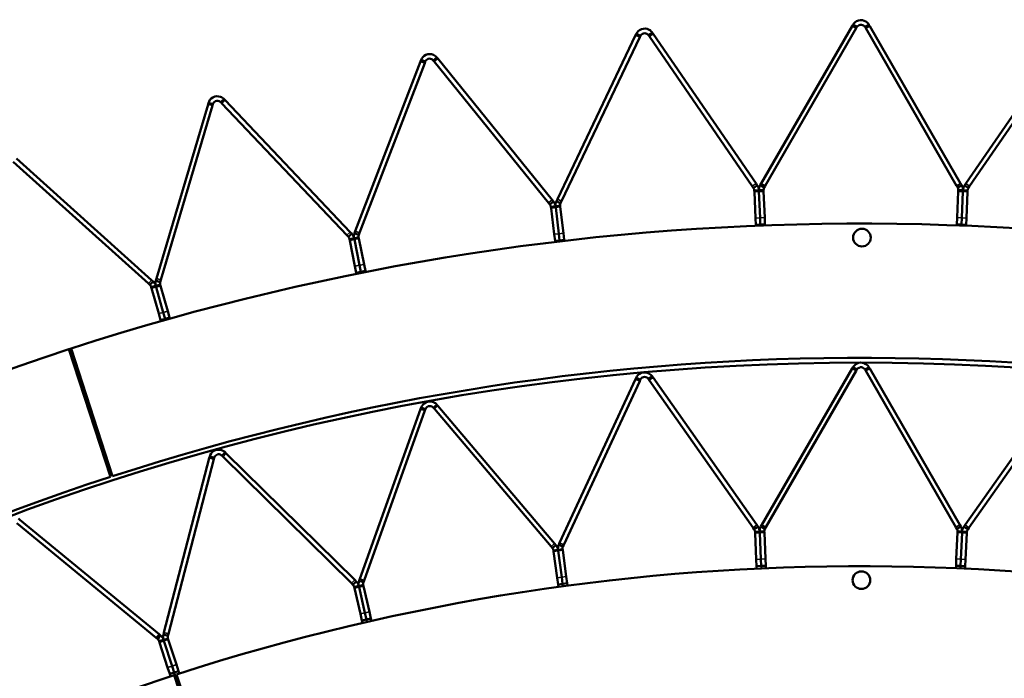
# Model space of a CAD drawing. Header units: millimetres. Extents: x 158 to 1353, y 392 to 3696.
# Tile 25 of 35: x 573 to 786, y 1444 to 1587. Entities that reach past the tile are written whole.
import ezdxf

# ---------------------------------------------------------------- set-up
doc = ezdxf.new("R2010")
doc.units = ezdxf.units.MM
doc.layers.add('Visible (ISO)', color=7, linetype='Continuous', lineweight=50)
doc.layers.add('Visible Narrow (ISO)', color=7, linetype='Continuous', lineweight=35)

msp = doc.modelspace()

# ---------------------------------------------------------------- linework, layer by layer
at = {"layer": 'Visible (ISO)'}
for p, q in [((733.55, 1551.3), (753.18, 1585.31)), ((754.05, 1584.81), (734.42, 1550.8)), ((753.35, 1585.6), (753.18, 1585.31)), ((753.35, 1585.6), (753.84, 1585.32)), ((753.84, 1585.32), (754.22, 1585.1)), ((754.05, 1584.81), (754.22, 1585.1)), ((756.33, 1585.32), (755.95, 1585.1)), ((755.95, 1585.1), (756.12, 1584.81)), ((775.75, 1550.8), (756.12, 1584.81)), ((756.82, 1585.6), (756.33, 1585.32)), ((756.98, 1585.31), (756.82, 1585.6)), ((756.98, 1585.31), (776.61, 1551.3)), ((689.51, 1547.88), (706.41, 1583.32)), ((707.32, 1582.89), (690.41, 1547.45)), ((706.56, 1583.62), (706.41, 1583.32)), ((706.56, 1583.62), (707.06, 1583.38)), ((707.06, 1583.38), (707.46, 1583.19)), ((707.32, 1582.89), (707.46, 1583.19)), ((709.55, 1583.58), (709.19, 1583.33)), ((709.19, 1583.33), (709.38, 1583.05)), ((731.61, 1550.69), (709.38, 1583.05)), ((710.01, 1583.89), (709.55, 1583.58)), ((710.2, 1583.62), (710.01, 1583.89)), ((710.2, 1583.62), (732.44, 1551.26)), ((777.73, 1551.26), (799.97, 1583.62)), ((800.79, 1583.05), (778.55, 1550.69)), ((663.05, 1578.17), (662.7, 1577.89)), ((663.48, 1578.52), (663.05, 1578.17)), ((663.69, 1578.26), (663.48, 1578.52)), ((663.69, 1578.26), (688.4, 1547.75)), ((645.87, 1541.02), (659.94, 1577.67)), ((660.87, 1577.31), (646.8, 1540.66)), ((660.06, 1577.98), (659.94, 1577.67)), ((660.06, 1577.98), (660.58, 1577.78)), ((660.58, 1577.78), (660.99, 1577.62)), ((660.87, 1577.31), (660.99, 1577.62)), ((662.7, 1577.89), (662.92, 1577.63)), ((687.62, 1547.12), (662.92, 1577.63)), ((602.9, 1530.74), (614.05, 1568.39)), ((615.01, 1568.11), (603.86, 1530.46)), ((614.15, 1568.71), (614.05, 1568.39)), ((614.15, 1568.71), (614.69, 1568.55)), ((614.69, 1568.55), (615.11, 1568.43)), ((615.01, 1568.11), (615.11, 1568.43)), ((617.11, 1569.13), (616.79, 1568.83)), ((616.79, 1568.83), (617.02, 1568.59)), ((644.05, 1540.11), (617.02, 1568.59)), ((617.52, 1569.52), (617.11, 1569.13)), ((617.75, 1569.28), (617.52, 1569.52)), ((617.75, 1569.28), (644.77, 1540.8)), ((601.16, 1529.7), (571.98, 1555.97)), ((572.65, 1556.71), (601.83, 1530.44)), ((731.61, 1550.69), (731.88, 1550.31)), ((732.24, 1550.56), (731.88, 1550.31)), ((732.7, 1550.88), (732.24, 1550.56)), ((732.7, 1550.88), (732.44, 1551.26)), ((733.55, 1551.3), (733.32, 1550.9)), ((733.32, 1550.9), (733.8, 1550.62)), ((733.8, 1550.62), (734.19, 1550.4)), ((734.19, 1550.4), (734.42, 1550.8)), ((775.75, 1550.8), (775.98, 1550.4)), ((776.36, 1550.62), (775.98, 1550.4)), ((776.85, 1550.9), (776.36, 1550.62)), ((776.85, 1550.9), (776.61, 1551.3)), ((777.73, 1551.26), (777.47, 1550.88)), ((777.47, 1550.88), (777.93, 1550.56)), ((777.93, 1550.56), (778.29, 1550.31)), ((778.29, 1550.31), (778.55, 1550.69)), ((732.49, 1549.8), (732.05, 1549.78)), ((732.05, 1549.78), (732.06, 1549.51)), ((732.29, 1543.83), (732.06, 1549.51)), ((733.05, 1549.82), (732.49, 1549.8)), ((733.05, 1549.82), (733.61, 1549.84)), ((733.05, 1549.82), (733.06, 1549.55)), ((733.06, 1549.55), (733.05, 1549.82)), ((733.29, 1543.87), (733.06, 1549.55)), ((733.06, 1549.55), (733.29, 1543.87)), ((733.61, 1549.84), (734.05, 1549.86)), ((734.06, 1549.59), (734.05, 1549.86)), ((734.06, 1549.59), (734.29, 1543.91)), ((775.88, 1543.91), (776.11, 1549.59)), ((776.12, 1549.86), (776.11, 1549.59)), ((776.56, 1549.84), (776.12, 1549.86)), ((777.12, 1549.82), (776.56, 1549.84)), ((777.1, 1549.55), (776.88, 1543.87)), ((776.88, 1543.87), (777.1, 1549.55)), ((777.1, 1549.55), (777.12, 1549.82)), ((777.12, 1549.82), (777.1, 1549.55)), ((777.12, 1549.82), (777.67, 1549.8)), ((777.67, 1549.8), (778.11, 1549.78)), ((778.1, 1549.51), (777.88, 1543.83)), ((778.1, 1549.51), (778.11, 1549.78)), ((687.62, 1547.12), (687.92, 1546.76)), ((688.26, 1547.04), (687.92, 1546.76)), ((688.57, 1546.3), (688.13, 1546.25)), ((688.13, 1546.25), (688.17, 1545.98)), ((688.7, 1547.39), (688.26, 1547.04)), ((688.7, 1547.39), (688.4, 1547.75)), ((689.13, 1546.36), (688.57, 1546.3)), ((689.13, 1546.36), (689.68, 1546.43)), ((689.13, 1546.36), (689.16, 1546.1)), ((689.16, 1546.1), (689.13, 1546.36)), ((689.51, 1547.88), (689.31, 1547.46)), ((689.31, 1547.46), (689.81, 1547.22)), ((689.68, 1546.43), (690.12, 1546.48)), ((689.81, 1547.22), (690.21, 1547.03)), ((690.15, 1546.22), (690.12, 1546.48)), ((690.15, 1546.22), (690.82, 1540.57)), ((690.21, 1547.03), (690.41, 1547.45)), ((688.83, 1540.33), (688.17, 1545.98)), ((689.83, 1540.45), (689.16, 1546.1)), ((689.16, 1546.1), (689.83, 1540.45)), ((732.35, 1542.37), (732.29, 1543.83)), ((732.35, 1542.37), (733.34, 1542.41)), ((732.35, 1542.13), (732.35, 1542.37)), ((733.34, 1542.41), (733.29, 1543.87)), ((733.29, 1543.87), (733.34, 1542.41)), ((733.34, 1542.41), (734.34, 1542.44)), ((733.34, 1542.41), (733.35, 1542.17)), ((733.34, 1542.41), (733.35, 1542.17)), ((734.29, 1543.91), (734.34, 1542.44)), ((734.35, 1542.21), (734.34, 1542.44)), ((775.82, 1542.44), (775.88, 1543.91)), ((775.82, 1542.21), (775.82, 1542.44)), ((775.82, 1542.44), (776.82, 1542.41)), ((776.82, 1542.41), (776.81, 1542.17)), ((776.82, 1542.41), (776.81, 1542.17)), ((776.88, 1543.87), (776.82, 1542.41)), ((776.82, 1542.41), (776.88, 1543.87)), ((776.82, 1542.41), (777.82, 1542.37)), ((777.81, 1542.13), (777.82, 1542.37)), ((777.88, 1543.83), (777.82, 1542.37)), ((644.05, 1540.11), (644.37, 1539.77)), ((644.69, 1540.07), (644.37, 1539.77)), ((645.1, 1540.46), (644.69, 1540.07)), ((645.1, 1540.46), (644.77, 1540.8)), ((645.87, 1541.02), (645.7, 1540.58)), ((645.7, 1540.58), (646.23, 1540.38)), ((646.23, 1540.38), (646.64, 1540.22)), ((646.64, 1540.22), (646.8, 1540.66)), ((689.01, 1538.88), (688.83, 1540.33)), ((690, 1538.99), (689.83, 1540.45)), ((689.83, 1540.45), (690, 1538.99)), ((690.82, 1540.57), (690.99, 1539.11)), ((645.06, 1539.36), (644.63, 1539.28)), ((644.63, 1539.28), (644.68, 1539.01)), ((645.79, 1533.43), (644.68, 1539.01)), ((645.61, 1539.47), (645.06, 1539.36)), ((645.61, 1539.47), (646.16, 1539.58)), ((645.61, 1539.47), (645.66, 1539.21)), ((645.66, 1539.21), (645.61, 1539.47)), ((646.77, 1533.63), (645.66, 1539.21)), ((645.66, 1539.21), (646.77, 1533.63)), ((646.16, 1539.58), (646.59, 1539.67)), ((646.64, 1539.4), (646.59, 1539.67)), ((646.64, 1539.4), (647.75, 1533.82)), ((689.01, 1538.88), (690, 1538.99)), ((689.03, 1538.64), (689.01, 1538.88)), ((690, 1538.99), (690.99, 1539.11)), ((690, 1538.99), (690.03, 1538.76)), ((690, 1538.99), (690.03, 1538.76)), ((691.02, 1538.88), (690.99, 1539.11)), ((646.08, 1532), (645.79, 1533.43)), ((647.06, 1532.19), (646.77, 1533.63)), ((646.77, 1533.63), (647.06, 1532.19)), ((647.75, 1533.82), (648.04, 1532.39)), ((646.08, 1532), (647.06, 1532.19)), ((646.12, 1531.77), (646.08, 1532)), ((647.06, 1532.19), (648.04, 1532.39)), ((647.06, 1532.19), (647.1, 1531.96)), ((647.06, 1532.19), (647.1, 1531.96)), ((648.08, 1532.16), (648.04, 1532.39)), ((601.16, 1529.7), (601.51, 1529.39)), ((601.8, 1529.71), (601.51, 1529.39)), ((602.18, 1530.13), (601.8, 1529.71)), ((602.18, 1530.13), (601.83, 1530.44)), ((602.76, 1529.19), (602.22, 1529.03)), ((602.76, 1529.19), (603.3, 1529.34)), ((602.76, 1529.19), (602.84, 1528.93)), ((602.84, 1528.93), (602.76, 1529.19)), ((602.9, 1530.74), (602.77, 1530.3)), ((602.77, 1530.3), (603.31, 1530.14)), ((603.3, 1529.34), (603.73, 1529.46)), ((603.31, 1530.14), (603.73, 1530.01)), ((603.73, 1530.01), (603.86, 1530.46)), ((603.8, 1529.2), (603.73, 1529.46)), ((603.8, 1529.2), (605.34, 1523.72)), ((602.22, 1529.03), (601.8, 1528.91)), ((601.8, 1528.91), (601.87, 1528.66)), ((603.42, 1523.18), (601.87, 1528.66)), ((604.38, 1523.45), (602.84, 1528.93)), ((602.84, 1528.93), (604.38, 1523.45)), ((603.82, 1521.77), (603.42, 1523.18)), ((604.78, 1522.04), (604.38, 1523.45)), ((604.38, 1523.45), (604.78, 1522.04)), ((605.34, 1523.72), (605.74, 1522.31)), ((603.82, 1521.77), (604.78, 1522.04)), ((603.88, 1521.54), (603.82, 1521.77)), ((604.78, 1522.04), (605.74, 1522.31)), ((604.78, 1522.04), (604.84, 1521.82)), ((604.78, 1522.04), (604.84, 1521.82)), ((605.8, 1522.09), (605.74, 1522.31)), ((592.96, 1487.91), (584, 1515.49)), ((584.5, 1515.66), (593.44, 1488.07)), ((733.7, 1477.57), (753.18, 1511.31)), ((754.05, 1510.81), (734.57, 1477.07)), ((753.35, 1511.6), (753.18, 1511.31)), ((753.35, 1511.6), (753.84, 1511.32)), ((753.84, 1511.32), (754.22, 1511.1)), ((754.05, 1510.81), (754.22, 1511.1)), ((756.33, 1511.32), (755.95, 1511.1)), ((755.95, 1511.1), (756.12, 1510.81)), ((775.6, 1477.07), (756.12, 1510.81)), ((756.82, 1511.6), (756.33, 1511.32)), ((756.98, 1511.31), (756.82, 1511.6)), ((756.98, 1511.31), (776.46, 1477.57)), ((690, 1473.68), (706.38, 1509.03)), ((707.29, 1508.61), (690.91, 1473.26)), ((706.52, 1509.34), (706.38, 1509.03)), ((706.52, 1509.34), (707.03, 1509.1)), ((707.03, 1509.1), (707.43, 1508.92)), ((707.29, 1508.61), (707.43, 1508.92)), ((709.51, 1509.33), (709.15, 1509.07)), ((709.15, 1509.07), (709.35, 1508.8)), ((731.77, 1476.94), (709.35, 1508.8)), ((709.97, 1509.65), (709.51, 1509.33)), ((710.17, 1509.37), (709.97, 1509.65)), ((710.17, 1509.37), (732.59, 1477.52)), ((777.58, 1477.52), (800, 1509.37)), ((800.82, 1508.8), (778.39, 1476.94)), ((646.83, 1465.9), (659.97, 1502.57)), ((660.91, 1502.24), (647.77, 1465.56)), ((660.08, 1502.89), (659.97, 1502.57)), ((660.08, 1502.89), (660.61, 1502.7)), ((660.61, 1502.7), (661.03, 1502.55)), ((660.91, 1502.24), (661.03, 1502.55)), ((663.07, 1503.15), (662.73, 1502.86)), ((662.73, 1502.86), (662.95, 1502.61)), ((688.14, 1472.89), (662.95, 1502.61)), ((663.49, 1503.51), (663.07, 1503.15)), ((663.71, 1503.25), (663.49, 1503.51)), ((663.71, 1503.25), (688.9, 1473.53)), ((617.75, 1493.23), (617.36, 1492.83)), ((617.99, 1492.99), (617.75, 1493.23)), ((604.52, 1454.27), (614.33, 1491.98)), ((615.29, 1491.73), (605.49, 1454.02)), ((614.41, 1492.31), (614.33, 1491.98)), ((614.41, 1492.31), (614.95, 1492.17)), ((614.95, 1492.17), (615.38, 1492.06)), ((615.29, 1491.73), (615.38, 1492.06)), ((617.36, 1492.83), (617.05, 1492.52)), ((617.05, 1492.52), (617.29, 1492.28)), ((645.04, 1464.94), (617.29, 1492.28)), ((617.99, 1492.99), (645.74, 1465.65)), ((573.37, 1478.67), (573.11, 1478.89)), ((573.37, 1478.67), (603.47, 1453.93)), ((602.83, 1453.16), (572.74, 1477.9)), ((731.77, 1476.94), (732.03, 1476.57)), ((732.39, 1476.83), (732.03, 1476.57)), ((732.65, 1476.06), (732.21, 1476.04)), ((732.21, 1476.04), (732.23, 1475.79)), ((732.85, 1477.15), (732.39, 1476.83)), ((732.85, 1477.15), (732.59, 1477.52)), ((733.21, 1476.09), (732.65, 1476.06)), ((733.21, 1476.09), (733.77, 1476.11)), ((733.21, 1476.09), (733.22, 1475.83)), ((733.22, 1475.83), (733.21, 1476.09)), ((733.7, 1477.57), (733.48, 1477.18)), ((733.48, 1477.18), (733.96, 1476.9)), ((733.77, 1476.11), (734.21, 1476.13)), ((733.96, 1476.9), (734.35, 1476.68)), ((734.22, 1475.88), (734.21, 1476.13)), ((734.35, 1476.68), (734.57, 1477.07)), ((775.6, 1477.07), (775.82, 1476.68)), ((776.2, 1476.9), (775.82, 1476.68)), ((775.96, 1476.13), (775.94, 1475.88)), ((776.4, 1476.11), (775.96, 1476.13)), ((776.69, 1477.18), (776.2, 1476.9)), ((776.95, 1476.09), (776.4, 1476.11)), ((776.69, 1477.18), (776.46, 1477.57)), ((776.94, 1475.83), (776.95, 1476.09)), ((776.95, 1476.09), (776.94, 1475.83)), ((776.95, 1476.09), (777.51, 1476.06)), ((777.58, 1477.52), (777.32, 1477.15)), ((777.32, 1477.15), (777.78, 1476.83)), ((777.51, 1476.06), (777.95, 1476.04)), ((777.78, 1476.83), (778.14, 1476.57)), ((777.94, 1475.79), (777.95, 1476.04)), ((778.14, 1476.57), (778.39, 1476.94)), ((732.48, 1470.1), (732.23, 1475.79)), ((733.48, 1470.14), (733.22, 1475.83)), ((733.22, 1475.83), (733.48, 1470.14)), ((734.22, 1475.88), (734.48, 1470.19)), ((775.69, 1470.19), (775.94, 1475.88)), ((776.94, 1475.83), (776.69, 1470.14)), ((776.69, 1470.14), (776.94, 1475.83)), ((777.94, 1475.79), (777.69, 1470.1)), ((688.14, 1472.89), (688.43, 1472.54)), ((688.76, 1472.83), (688.43, 1472.54)), ((689.09, 1472.09), (688.66, 1472.03)), ((688.66, 1472.03), (688.69, 1471.78)), ((689.46, 1466.13), (688.69, 1471.78)), ((689.19, 1473.19), (688.76, 1472.83)), ((689.19, 1473.19), (688.9, 1473.53)), ((689.65, 1472.17), (689.09, 1472.09)), ((689.65, 1472.17), (690.2, 1472.24)), ((689.65, 1472.17), (689.68, 1471.91)), ((689.68, 1471.91), (689.65, 1472.17)), ((690.45, 1466.27), (689.68, 1471.91)), ((689.68, 1471.91), (690.45, 1466.27)), ((690, 1473.68), (689.82, 1473.27)), ((689.82, 1473.27), (690.32, 1473.04)), ((690.2, 1472.24), (690.64, 1472.3)), ((690.32, 1473.04), (690.72, 1472.85)), ((690.67, 1472.05), (690.64, 1472.3)), ((690.67, 1472.05), (691.44, 1466.4)), ((690.72, 1472.85), (690.91, 1473.26)), ((732.55, 1468.63), (732.48, 1470.1)), ((733.55, 1468.68), (733.48, 1470.14)), ((733.48, 1470.14), (733.55, 1468.68)), ((734.48, 1470.19), (734.54, 1468.72)), ((775.62, 1468.72), (775.69, 1470.19)), ((776.69, 1470.14), (776.62, 1468.68)), ((776.62, 1468.68), (776.69, 1470.14)), ((777.69, 1470.1), (777.62, 1468.63)), ((732.55, 1468.63), (733.55, 1468.68)), ((732.57, 1468.07), (732.55, 1468.63)), ((733.55, 1468.68), (734.54, 1468.72)), ((733.55, 1468.68), (733.57, 1468.11)), ((733.55, 1468.68), (733.57, 1468.11)), ((734.57, 1468.16), (734.54, 1468.72)), ((775.6, 1468.16), (775.62, 1468.72)), ((775.62, 1468.72), (776.62, 1468.68)), ((776.62, 1468.68), (776.6, 1468.11)), ((776.62, 1468.68), (776.6, 1468.11)), ((776.62, 1468.68), (777.62, 1468.63)), ((777.6, 1468.07), (777.62, 1468.63)), ((646.06, 1465.33), (645.74, 1465.65)), ((646.83, 1465.9), (646.68, 1465.47)), ((646.68, 1465.47), (647.2, 1465.29)), ((647.62, 1465.14), (647.77, 1465.56)), ((689.65, 1464.68), (689.46, 1466.13)), ((690.64, 1464.82), (690.45, 1466.27)), ((690.45, 1466.27), (690.64, 1464.82)), ((691.44, 1466.4), (691.63, 1464.95)), ((645.04, 1464.94), (645.36, 1464.62)), ((645.67, 1464.94), (645.36, 1464.62)), ((646.06, 1464.23), (645.63, 1464.13)), ((645.63, 1464.13), (645.69, 1463.89)), ((646.06, 1465.33), (645.67, 1464.94)), ((646.96, 1458.33), (645.69, 1463.89)), ((646.61, 1464.36), (646.06, 1464.23)), ((646.61, 1464.36), (647.16, 1464.48)), ((646.61, 1464.36), (646.67, 1464.11)), ((646.67, 1464.11), (646.61, 1464.36)), ((647.93, 1458.55), (646.67, 1464.11)), ((646.67, 1464.11), (647.93, 1458.55)), ((647.16, 1464.48), (647.58, 1464.58)), ((647.2, 1465.29), (647.62, 1465.14)), ((647.64, 1464.33), (647.58, 1464.58)), ((647.64, 1464.33), (648.91, 1458.78)), ((689.65, 1464.68), (690.64, 1464.82)), ((689.73, 1464.12), (689.65, 1464.68)), ((690.64, 1464.82), (691.63, 1464.95)), ((690.64, 1464.82), (690.72, 1464.26)), ((690.64, 1464.82), (690.72, 1464.26)), ((691.71, 1464.39), (691.63, 1464.95)), ((647.28, 1456.9), (646.96, 1458.33)), ((647.28, 1456.9), (648.26, 1457.13)), ((647.41, 1456.35), (647.28, 1456.9)), ((648.26, 1457.13), (647.93, 1458.55)), ((647.93, 1458.55), (648.26, 1457.13)), ((648.26, 1457.13), (649.23, 1457.35)), ((648.26, 1457.13), (648.39, 1456.57)), ((648.26, 1457.13), (648.39, 1456.57)), ((648.91, 1458.78), (649.23, 1457.35)), ((649.36, 1456.8), (649.23, 1457.35)), ((602.83, 1453.16), (603.18, 1452.87)), ((603.46, 1453.21), (603.18, 1452.87)), ((603.81, 1453.65), (603.46, 1453.21)), ((603.81, 1453.65), (603.47, 1453.93)), ((604.44, 1452.72), (603.91, 1452.55)), ((604.52, 1454.27), (604.41, 1453.84)), ((604.41, 1453.84), (604.95, 1453.7)), ((604.44, 1452.72), (604.98, 1452.89)), ((604.44, 1452.72), (604.52, 1452.48)), ((604.52, 1452.48), (604.44, 1452.72)), ((604.95, 1453.7), (605.38, 1453.59)), ((604.98, 1452.89), (605.4, 1453.03)), ((605.38, 1453.59), (605.49, 1454.02)), ((605.47, 1452.79), (605.4, 1453.03)), ((605.47, 1452.79), (607.23, 1447.37)), ((603.91, 1452.55), (603.49, 1452.41)), ((603.49, 1452.41), (603.57, 1452.17)), ((605.33, 1446.75), (603.57, 1452.17)), ((606.28, 1447.06), (604.52, 1452.48)), ((604.52, 1452.48), (606.28, 1447.06)), ((605.79, 1445.36), (605.33, 1446.75)), ((606.74, 1445.67), (606.28, 1447.06)), ((606.28, 1447.06), (606.74, 1445.67)), ((607.23, 1447.37), (607.69, 1445.97)), ((605.79, 1445.36), (606.74, 1445.67)), ((605.96, 1444.82), (605.79, 1445.36)), ((606.74, 1445.67), (607.69, 1445.97)), ((606.74, 1445.67), (608.59, 1439.96)), ((606.74, 1445.67), (608.59, 1439.96)), ((615.73, 1417.5), (606.76, 1445.08)), ((607.27, 1445.24), (616.21, 1417.66)), ((607.86, 1445.44), (607.69, 1445.97))]:
    msp.add_line(p, q, dxfattribs=at)
for centre, radius in [((755.3, 1539.6), 1.9), ((755.08, 989.1), 523.5), ((755.19, 1465.6), 1.9)]:
    msp.add_circle(centre, radius, dxfattribs=at)
for radius, start, end in [(553.5, 36.0048, 107.9502), (553.5, 108.0048, 179.9502), (553.5, 107.9502, 108.0048), (524.5, 36.0048, 107.9502), (524.5, 108.0048, 179.9502), (479.5, 36.0188, 107.9552), (479.5, 108.0188, 179.9552)]:
    msp.add_arc((755.08, 989.1), radius, start, end, dxfattribs=at)
for points, knots in [([(753.35, 1585.6), (753.55, 1585.94), (753.97, 1586.36), (754.54, 1586.52), (755.09, 1586.68), (755.73, 1586.56), (756.17, 1586.28), (756.47, 1586.08), (756.69, 1585.82), (756.82, 1585.6)], [1.116033, 1.116033, 1.116033, 1.116033, 1.771247, 1.771247, 1.771247, 2.396752, 2.396752, 2.396752, 2.824239, 2.824239, 2.824239, 2.824239]), ([(706.56, 1583.62), (706.73, 1583.98), (707.11, 1584.43), (707.67, 1584.64), (708.2, 1584.83), (708.85, 1584.77), (709.31, 1584.52), (709.63, 1584.35), (709.86, 1584.11), (710.01, 1583.89)], [1.116033, 1.116033, 1.116033, 1.116033, 1.771247, 1.771247, 1.771247, 2.396752, 2.396752, 2.396752, 2.824239, 2.824239, 2.824239, 2.824239]), ([(755.95, 1585.1), (755.83, 1585.3), (755.55, 1585.55), (755.19, 1585.59), (754.84, 1585.63), (754.48, 1585.44), (754.3, 1585.22), (754.27, 1585.18), (754.24, 1585.14), (754.22, 1585.1)], [-2.824239, -2.824239, -2.824239, -2.824239, -2.048236, -2.048236, -2.048236, -1.270745, -1.270745, -1.270745, -1.116033, -1.116033, -1.116033, -1.116033]), ([(709.19, 1583.33), (709.05, 1583.52), (708.75, 1583.75), (708.39, 1583.76), (708.03, 1583.77), (707.69, 1583.55), (707.54, 1583.32), (707.5, 1583.28), (707.48, 1583.23), (707.46, 1583.19)], [-2.824239, -2.824239, -2.824239, -2.824239, -2.048236, -2.048236, -2.048236, -1.270745, -1.270745, -1.270745, -1.116033, -1.116033, -1.116033, -1.116033]), ([(660.06, 1577.98), (660.2, 1578.35), (660.55, 1578.83), (661.09, 1579.08), (661.61, 1579.32), (662.26, 1579.31), (662.74, 1579.09), (663.07, 1578.95), (663.32, 1578.73), (663.48, 1578.52)], [1.116033, 1.116033, 1.116033, 1.116033, 1.771247, 1.771247, 1.771247, 2.396752, 2.396752, 2.396752, 2.824239, 2.824239, 2.824239, 2.824239]), ([(662.7, 1577.89), (662.56, 1578.08), (662.24, 1578.28), (661.88, 1578.26), (661.52, 1578.25), (661.2, 1578), (661.06, 1577.76), (661.03, 1577.71), (661.01, 1577.67), (660.99, 1577.62)], [-2.824239, -2.824239, -2.824239, -2.824239, -2.048236, -2.048236, -2.048236, -1.270745, -1.270745, -1.270745, -1.116033, -1.116033, -1.116033, -1.116033]), ([(614.15, 1568.71), (614.26, 1569.09), (614.57, 1569.6), (615.09, 1569.89), (615.59, 1570.17), (616.24, 1570.2), (616.73, 1570.03), (617.07, 1569.91), (617.34, 1569.71), (617.52, 1569.52)], [1.116033, 1.116033, 1.116033, 1.116033, 1.771247, 1.771247, 1.771247, 2.396752, 2.396752, 2.396752, 2.824239, 2.824239, 2.824239, 2.824239]), ([(616.79, 1568.83), (616.63, 1569), (616.3, 1569.18), (615.94, 1569.14), (615.58, 1569.09), (615.28, 1568.82), (615.16, 1568.57), (615.14, 1568.52), (615.12, 1568.47), (615.11, 1568.43)], [-2.824239, -2.824239, -2.824239, -2.824239, -2.048236, -2.048236, -2.048236, -1.270745, -1.270745, -1.270745, -1.116033, -1.116033, -1.116033, -1.116033]), ([(753.35, 1511.6), (753.55, 1511.94), (753.97, 1512.36), (754.54, 1512.52), (755.09, 1512.68), (755.73, 1512.56), (756.17, 1512.28), (756.47, 1512.08), (756.69, 1511.82), (756.82, 1511.6)], [1.11375, 1.11375, 1.11375, 1.11375, 1.768965, 1.768965, 1.768965, 2.39447, 2.39447, 2.39447, 2.821957, 2.821957, 2.821957, 2.821957]), ([(706.52, 1509.34), (706.69, 1509.7), (707.07, 1510.15), (707.62, 1510.37), (708.16, 1510.57), (708.8, 1510.51), (709.27, 1510.27), (709.59, 1510.1), (709.82, 1509.86), (709.97, 1509.65)], [1.11375, 1.11375, 1.11375, 1.11375, 1.768965, 1.768965, 1.768965, 2.39447, 2.39447, 2.39447, 2.821957, 2.821957, 2.821957, 2.821957]), ([(755.95, 1511.1), (755.83, 1511.3), (755.55, 1511.55), (755.19, 1511.59), (754.84, 1511.63), (754.48, 1511.44), (754.3, 1511.22), (754.27, 1511.18), (754.24, 1511.14), (754.22, 1511.1)], [-2.821957, -2.821957, -2.821957, -2.821957, -2.045954, -2.045954, -2.045954, -1.268463, -1.268463, -1.268463, -1.11375, -1.11375, -1.11375, -1.11375]), ([(709.15, 1509.07), (709.02, 1509.27), (708.71, 1509.49), (708.36, 1509.5), (708, 1509.5), (707.66, 1509.28), (707.5, 1509.05), (707.47, 1509.01), (707.45, 1508.96), (707.43, 1508.92)], [-2.821957, -2.821957, -2.821957, -2.821957, -2.045954, -2.045954, -2.045954, -1.268463, -1.268463, -1.268463, -1.11375, -1.11375, -1.11375, -1.11375]), ([(660.08, 1502.89), (660.22, 1503.27), (660.56, 1503.75), (661.09, 1504.01), (661.6, 1504.26), (662.25, 1504.26), (662.74, 1504.06), (663.07, 1503.92), (663.32, 1503.71), (663.49, 1503.51)], [1.11375, 1.11375, 1.11375, 1.11375, 1.768965, 1.768965, 1.768965, 2.39447, 2.39447, 2.39447, 2.821957, 2.821957, 2.821957, 2.821957]), ([(662.73, 1502.86), (662.58, 1503.04), (662.25, 1503.24), (661.9, 1503.21), (661.54, 1503.19), (661.22, 1502.94), (661.09, 1502.69), (661.06, 1502.64), (661.04, 1502.6), (661.03, 1502.55)], [-2.821957, -2.821957, -2.821957, -2.821957, -2.045954, -2.045954, -2.045954, -1.268463, -1.268463, -1.268463, -1.11375, -1.11375, -1.11375, -1.11375]), ([(614.41, 1492.31), (614.51, 1492.69), (614.8, 1493.21), (615.31, 1493.52), (615.8, 1493.81), (616.44, 1493.87), (616.95, 1493.71), (617.29, 1493.6), (617.56, 1493.41), (617.75, 1493.23)], [1.11375, 1.11375, 1.11375, 1.11375, 1.768965, 1.768965, 1.768965, 2.39447, 2.39447, 2.39447, 2.821957, 2.821957, 2.821957, 2.821957]), ([(617.05, 1492.52), (616.88, 1492.68), (616.54, 1492.85), (616.19, 1492.79), (615.83, 1492.73), (615.54, 1492.45), (615.43, 1492.2), (615.41, 1492.15), (615.39, 1492.1), (615.38, 1492.06)], [-2.821957, -2.821957, -2.821957, -2.821957, -2.045954, -2.045954, -2.045954, -1.268463, -1.268463, -1.268463, -1.11375, -1.11375, -1.11375, -1.11375])]:
    msp.add_open_spline(points, degree=3, knots=knots, dxfattribs=at)
for points in [[(732.7, 1550.88), (732.93, 1550.55), (733.04, 1550.17), (733.05, 1549.82)], [(733.05, 1549.82), (733.04, 1550.17), (733.12, 1550.55), (733.32, 1550.9)], [(776.85, 1550.9), (777.05, 1550.55), (777.13, 1550.17), (777.12, 1549.82)], [(777.12, 1549.82), (777.13, 1550.17), (777.24, 1550.55), (777.47, 1550.88)], [(732.05, 1549.78), (732.05, 1549.96), (731.99, 1550.14), (731.88, 1550.31)], [(734.19, 1550.4), (734.09, 1550.23), (734.05, 1550.03), (734.05, 1549.86)], [(776.12, 1549.86), (776.12, 1550.03), (776.08, 1550.23), (775.98, 1550.4)], [(778.29, 1550.31), (778.18, 1550.14), (778.12, 1549.96), (778.11, 1549.78)], [(688.13, 1546.25), (688.11, 1546.42), (688.04, 1546.6), (687.92, 1546.76)], [(688.7, 1547.39), (688.95, 1547.08), (689.09, 1546.71), (689.13, 1546.36)], [(689.13, 1546.36), (689.09, 1546.71), (689.14, 1547.1), (689.31, 1547.46)], [(690.21, 1547.03), (690.12, 1546.85), (690.1, 1546.65), (690.12, 1546.48)], [(645.1, 1540.46), (645.37, 1540.17), (645.54, 1539.81), (645.61, 1539.47)], [(645.61, 1539.47), (645.54, 1539.81), (645.56, 1540.2), (645.7, 1540.58)], [(646.64, 1540.22), (646.56, 1540.03), (646.55, 1539.84), (646.59, 1539.67)], [(644.63, 1539.28), (644.59, 1539.45), (644.51, 1539.62), (644.37, 1539.77)], [(601.8, 1528.91), (601.75, 1529.08), (601.66, 1529.25), (601.51, 1529.39)], [(602.18, 1530.13), (602.47, 1529.86), (602.67, 1529.52), (602.76, 1529.19)], [(602.76, 1529.19), (602.67, 1529.52), (602.66, 1529.91), (602.77, 1530.3)], [(603.73, 1530.01), (603.67, 1529.82), (603.68, 1529.62), (603.73, 1529.46)], [(732.21, 1476.04), (732.21, 1476.22), (732.15, 1476.41), (732.03, 1476.57)], [(732.85, 1477.15), (733.08, 1476.82), (733.2, 1476.44), (733.21, 1476.09)], [(733.21, 1476.09), (733.2, 1476.44), (733.28, 1476.83), (733.48, 1477.18)], [(734.35, 1476.68), (734.24, 1476.5), (734.2, 1476.31), (734.21, 1476.13)], [(775.96, 1476.13), (775.96, 1476.31), (775.92, 1476.5), (775.82, 1476.68)], [(776.69, 1477.18), (776.89, 1476.83), (776.97, 1476.44), (776.95, 1476.09)], [(776.95, 1476.09), (776.97, 1476.44), (777.08, 1476.82), (777.32, 1477.15)], [(778.14, 1476.57), (778.02, 1476.41), (777.96, 1476.22), (777.95, 1476.04)], [(688.66, 1472.03), (688.63, 1472.21), (688.56, 1472.39), (688.43, 1472.54)], [(689.19, 1473.19), (689.45, 1472.88), (689.6, 1472.51), (689.65, 1472.17)], [(689.65, 1472.17), (689.6, 1472.51), (689.65, 1472.91), (689.82, 1473.27)], [(690.72, 1472.85), (690.64, 1472.67), (690.62, 1472.47), (690.64, 1472.3)], [(646.61, 1464.36), (646.53, 1464.7), (646.54, 1465.09), (646.68, 1465.47)], [(645.63, 1464.13), (645.6, 1464.3), (645.51, 1464.48), (645.36, 1464.62)], [(646.06, 1465.33), (646.35, 1465.05), (646.53, 1464.7), (646.61, 1464.36)], [(647.62, 1465.14), (647.55, 1464.95), (647.55, 1464.75), (647.58, 1464.58)], [(603.49, 1452.41), (603.44, 1452.58), (603.33, 1452.74), (603.18, 1452.87)], [(603.81, 1453.65), (604.13, 1453.39), (604.34, 1453.05), (604.44, 1452.72)], [(604.44, 1452.72), (604.34, 1453.05), (604.31, 1453.45), (604.41, 1453.84)], [(605.38, 1453.59), (605.33, 1453.39), (605.34, 1453.19), (605.4, 1453.03)]]:
    msp.add_open_spline(points, degree=3, dxfattribs=at)
at = {"layer": 'Visible Narrow (ISO)'}
for p, q in [((754.05, 1584.81), (753.18, 1585.31)), ((756.12, 1584.81), (756.98, 1585.31)), ((707.32, 1582.89), (706.41, 1583.32)), ((709.38, 1583.05), (710.2, 1583.62)), ((662.92, 1577.63), (663.69, 1578.26)), ((660.87, 1577.31), (659.94, 1577.67)), ((615.01, 1568.11), (614.05, 1568.39)), ((617.02, 1568.59), (617.75, 1569.28)), ((731.61, 1550.69), (732.44, 1551.26)), ((734.42, 1550.8), (733.55, 1551.3)), ((775.75, 1550.8), (776.61, 1551.3)), ((778.55, 1550.69), (777.73, 1551.26)), ((732.06, 1549.51), (733.06, 1549.55)), ((734.06, 1549.59), (733.06, 1549.55)), ((776.11, 1549.59), (777.1, 1549.55)), ((778.1, 1549.51), (777.1, 1549.55)), ((687.62, 1547.12), (688.4, 1547.75)), ((690.15, 1546.22), (689.16, 1546.1)), ((690.41, 1547.45), (689.51, 1547.88)), ((688.17, 1545.98), (689.16, 1546.1)), ((733.29, 1543.87), (732.29, 1543.83)), ((734.29, 1543.91), (733.29, 1543.87)), ((776.88, 1543.87), (775.88, 1543.91)), ((777.88, 1543.83), (776.88, 1543.87)), ((644.05, 1540.11), (644.77, 1540.8)), ((646.8, 1540.66), (645.87, 1541.02)), ((689.83, 1540.45), (688.83, 1540.33)), ((690.82, 1540.57), (689.83, 1540.45)), ((644.68, 1539.01), (645.66, 1539.21)), ((646.64, 1539.4), (645.66, 1539.21)), ((646.77, 1533.63), (645.79, 1533.43)), ((647.75, 1533.82), (646.77, 1533.63)), ((601.16, 1529.7), (601.83, 1530.44)), ((603.8, 1529.2), (602.84, 1528.93)), ((603.86, 1530.46), (602.9, 1530.74)), ((601.87, 1528.66), (602.84, 1528.93)), ((604.38, 1523.45), (603.42, 1523.18)), ((605.34, 1523.72), (604.38, 1523.45)), ((754.05, 1510.81), (753.18, 1511.31)), ((756.12, 1510.81), (756.98, 1511.31)), ((707.29, 1508.61), (706.38, 1509.03)), ((709.35, 1508.8), (710.17, 1509.37)), ((660.91, 1502.24), (659.97, 1502.57)), ((662.95, 1502.61), (663.71, 1503.25)), ((615.29, 1491.73), (614.33, 1491.98)), ((617.29, 1492.28), (617.99, 1492.99)), ((731.77, 1476.94), (732.59, 1477.52)), ((734.57, 1477.07), (733.7, 1477.57)), ((775.6, 1477.07), (776.46, 1477.57)), ((778.39, 1476.94), (777.58, 1477.52)), ((732.23, 1475.79), (733.22, 1475.83)), ((734.22, 1475.88), (733.22, 1475.83)), ((775.94, 1475.88), (776.94, 1475.83)), ((777.94, 1475.79), (776.94, 1475.83)), ((688.14, 1472.89), (688.9, 1473.53)), ((688.69, 1471.78), (689.68, 1471.91)), ((690.67, 1472.05), (689.68, 1471.91)), ((690.91, 1473.26), (690, 1473.68)), ((733.48, 1470.14), (732.48, 1470.1)), ((734.48, 1470.19), (733.48, 1470.14)), ((776.69, 1470.14), (775.69, 1470.19)), ((777.69, 1470.1), (776.69, 1470.14)), ((645.04, 1464.94), (645.74, 1465.65)), ((647.77, 1465.56), (646.83, 1465.9)), ((690.45, 1466.27), (689.46, 1466.13)), ((691.44, 1466.4), (690.45, 1466.27)), ((645.69, 1463.89), (646.67, 1464.11)), ((647.64, 1464.33), (646.67, 1464.11)), ((647.93, 1458.55), (646.96, 1458.33)), ((648.91, 1458.78), (647.93, 1458.55)), ((602.83, 1453.16), (603.47, 1453.93)), ((605.49, 1454.02), (604.52, 1454.27)), ((605.47, 1452.79), (604.52, 1452.48)), ((603.57, 1452.17), (604.52, 1452.48)), ((606.28, 1447.06), (605.33, 1446.75)), ((607.23, 1447.37), (606.28, 1447.06))]:
    msp.add_line(p, q, dxfattribs=at)

doc.saveas('drawing.dxf')
